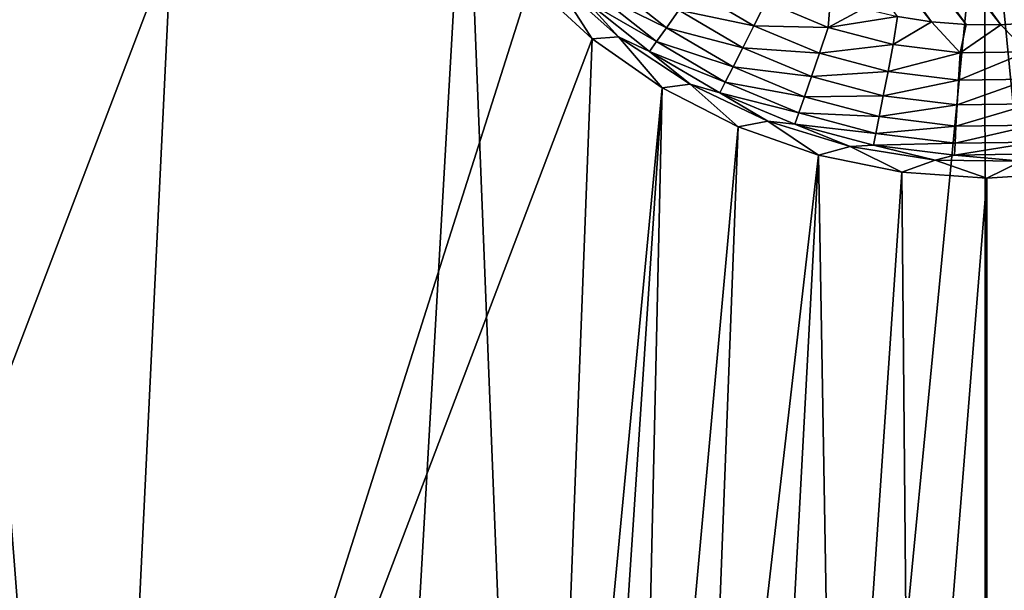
# Model space of a CAD drawing. Header units: metres. Extents: x -24 to 72, y -247 to 22.
# Tile 51 of 256: x -2.06 to 0.04, y -237.77 to -236.55. Entities that reach past the tile are written whole.
import ezdxf

# ---------------------------------------------------------------- set-up
doc = ezdxf.new("R2010")
doc.units = ezdxf.units.M
doc.layers.add('solid_509589_MEDIA_SW0001', color=7, linetype='CONTINUOUS')

msp = doc.modelspace()

# ---------------------------------------------------------------- linework, layer by layer
at = {"layer": 'solid_509589_MEDIA_SW0001'}
for points in [[(0.103753, -236.557663, 268.438538), (-0.931108, -235.240067, 268.415558), (-0.903543, -235.171432, 268.414368)], [(0.177029, -236.54715, 268.438354), (0.103753, -236.557663, 268.438538), (-0.903543, -235.171432, 268.414368)], [(0.029949, -236.562653, 268.438629), (-0.953481, -235.310623, 268.416779), (-0.931108, -235.240067, 268.415558)], [(0.103753, -236.557663, 268.438538), (0.029949, -236.562653, 268.438629), (-0.931108, -235.240067, 268.415558)], [(-0.044068, -236.562134, 268.438629), (-0.97051, -235.382645, 268.41803), (-0.953481, -235.310623, 268.416779)], [(0.029949, -236.562653, 268.438629), (-0.044068, -236.562134, 268.438629), (-0.953481, -235.310623, 268.416779)], [(-0.117836, -236.556076, 268.438507), (-0.982101, -235.455688, 268.419312), (-0.97051, -235.382645, 268.41803)], [(-0.044068, -236.562134, 268.438629), (-0.117836, -236.556076, 268.438507), (-0.97051, -235.382645, 268.41803)], [(-0.117836, -236.556076, 268.438507), (-0.190896, -236.544525, 268.438324), (-0.982101, -235.455688, 268.419312)], [(-2.210377, -235.937149, 309.931488), (-2.358696, -244.110016, 310.073792), (-1.574033, -244.180084, 310.07663)], [(-1.11095, -236.069534, 309.935699), (-2.210377, -235.937149, 309.931488), (-1.574033, -244.180084, 310.07663)], [(-1.11095, -236.069534, 309.935699), (-1.574033, -244.180084, 310.07663), (-0.787579, -244.222183, 310.078339)], [(-0.004503, -236.113846, 309.937134), (-1.11095, -236.069534, 309.935699), (-0.787579, -244.222183, 310.078339)], [(1.101702, -236.069794, 309.93573), (-0.004503, -236.113846, 309.937134), (0.787583, -244.222183, 310.078339)], [(-0.004503, -236.113846, 309.937134), (-0.787579, -244.222183, 310.078339), (0, -244.236252, 310.078888)], [(-0.004503, -236.113846, 309.937134), (0, -244.236252, 310.078888), (0.787583, -244.222183, 310.078339)], [(-2.805785, -239.195419, 268.822845), (-2.499789, -236.273346, 269.00351), (-1.738952, -236.393936, 269.005615)], [(-1.880037, -239.328506, 268.825165), (-2.805785, -239.195419, 268.822845), (-1.738952, -236.393936, 269.005615)], [(-1.880037, -239.328506, 268.825165), (-1.738952, -236.393936, 269.005615), (-0.972611, -236.471252, 269.006958)], [(-0.841146, -236.592407, 268.997559), (-1.880037, -239.328506, 268.825165), (-0.972611, -236.471252, 269.006958)], [(-0.922443, -236.465881, 268.695221), (-0.841146, -236.592407, 268.997559), (-0.972611, -236.471252, 269.006958)], [(-0.785473, -236.588013, 268.697357), (-0.841146, -236.592407, 268.997559), (-0.922443, -236.465881, 268.695221)], [(-0.85525, -236.511627, 268.636871), (-0.785473, -236.588013, 268.697357), (-0.922443, -236.465881, 268.695221)], [(-0.812547, -236.466461, 268.531952), (-0.683218, -236.568756, 268.533752), (-0.837493, -236.493057, 268.581207)], [(-0.657073, -236.531326, 268.492859), (-0.683218, -236.568756, 268.533752), (-0.812547, -236.466461, 268.531952)], [(-0.837493, -236.493057, 268.581207), (-0.704193, -236.598495, 268.583069), (-0.85525, -236.511627, 268.636871)], [(-0.683218, -236.568756, 268.533752), (-0.704193, -236.598495, 268.583069), (-0.837493, -236.493057, 268.581207)], [(-0.62685, -236.487778, 268.462097), (-0.496515, -236.564606, 268.46344), (-0.657073, -236.531326, 268.492859)], [(-0.62685, -236.487778, 268.462097), (-0.470345, -236.512695, 268.444), (-0.496515, -236.564606, 268.46344)], [(-0.85525, -236.511627, 268.636871), (-0.719124, -236.619308, 268.638733), (-0.785473, -236.588013, 268.697357)], [(-0.704193, -236.598495, 268.583069), (-0.719124, -236.619308, 268.638733), (-0.85525, -236.511627, 268.636871)], [(-0.496515, -236.564606, 268.46344), (-0.470345, -236.512695, 268.444), (-0.338117, -236.567993, 268.444977)], [(-0.338117, -236.567993, 268.444977), (-0.470345, -236.512695, 268.444), (-0.33351, -236.505203, 268.437622)], [(-0.338117, -236.567993, 268.444977), (-0.33351, -236.505203, 268.437622), (-0.26294, -236.527542, 268.438019)], [(-0.657073, -236.531326, 268.492859), (-0.520453, -236.611862, 268.494263), (-0.683218, -236.568756, 268.533752)], [(-0.496515, -236.564606, 268.46344), (-0.520453, -236.611862, 268.494263), (-0.657073, -236.531326, 268.492859)], [(-0.338117, -236.567993, 268.444977), (-0.26294, -236.527542, 268.438019), (-0.190896, -236.544525, 268.438324)], [(-0.199591, -236.604767, 268.445618), (-0.338117, -236.567993, 268.444977), (-0.190896, -236.544525, 268.438324)], [(-0.199591, -236.604767, 268.445618), (-0.190896, -236.544525, 268.438324), (-0.117836, -236.556076, 268.438507)], [(-0.057346, -236.622345, 268.445923), (-0.199591, -236.604767, 268.445618), (-0.117836, -236.556076, 268.438507)], [(-0.057346, -236.622345, 268.445923), (-0.117836, -236.556076, 268.438507), (-0.044068, -236.562134, 268.438629)], [(0.085966, -236.620377, 268.445892), (0.029949, -236.562653, 268.438629), (0.103753, -236.557663, 268.438538)], [(-0.683218, -236.568756, 268.533752), (-0.541162, -236.652496, 268.535217), (-0.704193, -236.598495, 268.583069)], [(-0.520453, -236.611862, 268.494263), (-0.541162, -236.652496, 268.535217), (-0.683218, -236.568756, 268.533752)], [(-0.496515, -236.564606, 268.46344), (-0.35693, -236.622971, 268.464447), (-0.520453, -236.611862, 268.494263)], [(-0.496515, -236.564606, 268.46344), (-0.338117, -236.567993, 268.444977), (-0.35693, -236.622971, 268.464447)], [(-0.35693, -236.622971, 268.464447), (-0.338117, -236.567993, 268.444977), (-0.199591, -236.604767, 268.445618)], [(-0.057346, -236.622345, 268.445923), (-0.044068, -236.562134, 268.438629), (0.029949, -236.562653, 268.438629)], [(0.085966, -236.620377, 268.445892), (-0.057346, -236.622345, 268.445923), (0.029949, -236.562653, 268.438629)], [(-0.841146, -236.592407, 268.997559), (-0.94952, -239.407715, 268.826599), (-1.880037, -239.328506, 268.825165)], [(-0.841146, -236.592407, 268.997559), (-0.691977, -236.696732, 268.989716), (-0.94952, -239.407715, 268.826599)], [(-0.785473, -236.588013, 268.697357), (-0.691977, -236.696732, 268.989716), (-0.841146, -236.592407, 268.997559)], [(-0.632513, -236.689407, 268.699127), (-0.691977, -236.696732, 268.989716), (-0.785473, -236.588013, 268.697357)], [(-0.719124, -236.619308, 268.638733), (-0.632513, -236.689407, 268.699127), (-0.785473, -236.588013, 268.697357)], [(-0.704193, -236.598495, 268.583069), (-0.557776, -236.684799, 268.584564), (-0.719124, -236.619308, 268.638733)], [(-0.541162, -236.652496, 268.535217), (-0.557776, -236.684799, 268.584564), (-0.704193, -236.598495, 268.583069)], [(-0.719124, -236.619308, 268.638733), (-0.569603, -236.707443, 268.640289), (-0.632513, -236.689407, 268.699127)], [(-0.557776, -236.684799, 268.584564), (-0.569603, -236.707443, 268.640289), (-0.719124, -236.619308, 268.638733)], [(-0.520453, -236.611862, 268.494263), (-0.374139, -236.67305, 268.495331), (-0.541162, -236.652496, 268.535217)], [(-0.35693, -236.622971, 268.464447), (-0.374139, -236.67305, 268.495331), (-0.520453, -236.611862, 268.494263)], [(-0.35693, -236.622971, 268.464447), (-0.199591, -236.604767, 268.445618), (-0.210696, -236.661804, 268.465118)], [(-0.210696, -236.661804, 268.465118), (-0.199591, -236.604767, 268.445618), (-0.057346, -236.622345, 268.445923)], [(-0.210696, -236.661804, 268.465118), (-0.057346, -236.622345, 268.445923), (-0.060537, -236.680344, 268.465454)], [(-0.060537, -236.680344, 268.465454), (-0.057346, -236.622345, 268.445923), (0.085966, -236.620377, 268.445892)], [(-0.060537, -236.680344, 268.465454), (0.085966, -236.620377, 268.445892), (0.090749, -236.678284, 268.465424)], [(-0.35693, -236.622971, 268.464447), (-0.210696, -236.661804, 268.465118), (-0.374139, -236.67305, 268.495331)], [(-0.541162, -236.652496, 268.535217), (-0.389026, -236.71611, 268.536316), (-0.557776, -236.684799, 268.584564)], [(-0.374139, -236.67305, 268.495331), (-0.389026, -236.71611, 268.536316), (-0.541162, -236.652496, 268.535217)], [(-0.210696, -236.661804, 268.465118), (-0.220854, -236.713745, 268.496033), (-0.374139, -236.67305, 268.495331)], [(-0.210696, -236.661804, 268.465118), (-0.060537, -236.680344, 268.465454), (-0.220854, -236.713745, 268.496033)], [(-0.557776, -236.684799, 268.584564), (-0.400969, -236.750381, 268.585724), (-0.569603, -236.707443, 268.640289)], [(-0.389026, -236.71611, 268.536316), (-0.400969, -236.750381, 268.585724), (-0.557776, -236.684799, 268.584564)], [(-0.374139, -236.67305, 268.495331), (-0.220854, -236.713745, 268.496033), (-0.389026, -236.71611, 268.536316)], [(-0.060537, -236.680344, 268.465454), (-0.063456, -236.733185, 268.496368), (-0.220854, -236.713745, 268.496033)], [(0.090749, -236.678284, 268.465424), (0.095125, -236.731018, 268.496338), (-0.063456, -236.733185, 268.496368)], [(-0.060537, -236.680344, 268.465454), (0.090749, -236.678284, 268.465424), (-0.063456, -236.733185, 268.496368)], [(-0.691977, -236.696732, 268.989716), (-0.864751, -239.299103, 268.830994), (-0.94952, -239.407715, 268.826599)], [(-0.691977, -236.696732, 268.989716), (-0.748568, -239.184708, 268.835876), (-0.864751, -239.299103, 268.830994)], [(-0.691977, -236.696732, 268.989716), (-0.530242, -236.779846, 268.983612), (-0.748568, -239.184708, 268.835876)], [(-0.632513, -236.689407, 268.699127), (-0.530242, -236.779846, 268.983612), (-0.691977, -236.696732, 268.989716)], [(-0.466678, -236.768021, 268.7005), (-0.530242, -236.779846, 268.983612), (-0.632513, -236.689407, 268.699127)], [(-0.569603, -236.707443, 268.640289), (-0.466678, -236.768021, 268.7005), (-0.632513, -236.689407, 268.699127)], [(-0.569603, -236.707443, 268.640289), (-0.409471, -236.774399, 268.641449), (-0.466678, -236.768021, 268.7005)], [(-0.400969, -236.750381, 268.585724), (-0.409471, -236.774399, 268.641449), (-0.569603, -236.707443, 268.640289)], [(-0.389026, -236.71611, 268.536316), (-0.229642, -236.758423, 268.537048), (-0.400969, -236.750381, 268.585724)], [(-0.220854, -236.713745, 268.496033), (-0.229642, -236.758423, 268.537048), (-0.389026, -236.71611, 268.536316)], [(-0.220854, -236.713745, 268.496033), (-0.063456, -236.733185, 268.496368), (-0.229642, -236.758423, 268.537048)], [(-0.063456, -236.733185, 268.496368), (-0.065981, -236.778641, 268.537415), (-0.229642, -236.758423, 268.537048)], [(0.095125, -236.731018, 268.496338), (0.09891, -236.776398, 268.537384), (-0.065981, -236.778641, 268.537415)], [(-0.063456, -236.733185, 268.496368), (0.095125, -236.731018, 268.496338), (-0.065981, -236.778641, 268.537415)], [(-0.466678, -236.768021, 268.7005), (-0.358923, -236.840271, 268.979248), (-0.530242, -236.779846, 268.983612)], [(-0.291342, -236.82222, 268.701447), (-0.358923, -236.840271, 268.979248), (-0.466678, -236.768021, 268.7005)], [(-0.409471, -236.774399, 268.641449), (-0.291342, -236.82222, 268.701447), (-0.466678, -236.768021, 268.7005)], [(-0.400969, -236.750381, 268.585724), (-0.236692, -236.793991, 268.586487), (-0.409471, -236.774399, 268.641449)], [(-0.229642, -236.758423, 268.537048), (-0.236692, -236.793991, 268.586487), (-0.400969, -236.750381, 268.585724)], [(-0.229642, -236.758423, 268.537048), (-0.065981, -236.778641, 268.537415), (-0.236692, -236.793991, 268.586487)], [(-0.530242, -236.779846, 268.983612), (-0.61804, -239.088226, 268.84024), (-0.748568, -239.184708, 268.835876)], [(-0.530242, -236.779846, 268.983612), (-0.358923, -236.840271, 268.979248), (-0.61804, -239.088226, 268.84024)], [(-0.409471, -236.774399, 268.641449), (-0.241711, -236.818939, 268.642242), (-0.291342, -236.82222, 268.701447)], [(-0.236692, -236.793991, 268.586487), (-0.241711, -236.818939, 268.642242), (-0.409471, -236.774399, 268.641449)], [(-0.065981, -236.778641, 268.537415), (-0.068006, -236.814819, 268.586853), (-0.236692, -236.793991, 268.586487)], [(0.09891, -236.776398, 268.537384), (0.101946, -236.8125, 268.586792), (-0.068006, -236.814819, 268.586853)], [(-0.065981, -236.778641, 268.537415), (0.09891, -236.776398, 268.537384), (-0.068006, -236.814819, 268.586853)], [(-0.236692, -236.793991, 268.586487), (-0.068006, -236.814819, 268.586853), (-0.241711, -236.818939, 268.642242)], [(-0.291342, -236.82222, 268.701447), (-0.181117, -236.876953, 268.976654), (-0.358923, -236.840271, 268.979248)], [(-0.241711, -236.818939, 268.642242), (-0.110075, -236.850922, 268.701965), (-0.291342, -236.82222, 268.701447)], [(-0.110075, -236.850922, 268.701965), (-0.181117, -236.876953, 268.976654), (-0.291342, -236.82222, 268.701447)], [(-0.068006, -236.814819, 268.586853), (-0.069448, -236.840225, 268.642609), (-0.241711, -236.818939, 268.642242)], [(-0.241711, -236.818939, 268.642242), (-0.069448, -236.840225, 268.642609), (-0.110075, -236.850922, 268.701965)], [(0.101946, -236.8125, 268.586792), (0.104108, -236.837845, 268.642548), (-0.069448, -236.840225, 268.642609)], [(-0.068006, -236.814819, 268.586853), (0.101946, -236.8125, 268.586792), (-0.069448, -236.840225, 268.642609)], [(-0.358923, -236.840271, 268.979248), (-0.475261, -239.011017, 268.843903), (-0.61804, -239.088226, 268.84024)], [(-0.358923, -236.840271, 268.979248), (-0.322673, -238.954559, 268.846649), (-0.475261, -239.011017, 268.843903)], [(-0.358923, -236.840271, 268.979248), (-0.181117, -236.876953, 268.976654), (-0.322673, -238.954559, 268.846649)], [(-0.110075, -236.850922, 268.701965), (0, -236.889252, 268.9758), (-0.181117, -236.876953, 268.976654)], [(-0.069448, -236.840225, 268.642609), (0.073433, -236.853546, 268.701996), (-0.110075, -236.850922, 268.701965)], [(0.073433, -236.853546, 268.701996), (0, -236.889252, 268.9758), (-0.110075, -236.850922, 268.701965)], [(-0.069448, -236.840225, 268.642609), (0.104108, -236.837845, 268.642548), (0.073433, -236.853546, 268.701996)], [(0.073433, -236.853546, 268.701996), (0.166056, -236.878922, 268.976501), (0, -236.889252, 268.9758)], [(-0.181117, -236.876953, 268.976654), (-0.163158, -238.92009, 268.848358), (-0.322673, -238.954559, 268.846649)], [(-0.181117, -236.876953, 268.976654), (0, -236.889252, 268.9758), (-0.163158, -238.92009, 268.848358)], [(0, -236.889252, 268.9758), (-0.000168, -237.898407, 268.903839), (-0.163158, -238.92009, 268.848358)], [(0, -236.889252, 268.9758), (0, -238.908539, 268.848938), (-0.000168, -237.898407, 268.903839)], [(0.166056, -236.878922, 268.976501), (0, -238.908539, 268.848938), (0, -236.889252, 268.9758)], [(0.166056, -236.878922, 268.976501), (0.162436, -238.920151, 268.848358), (0, -238.908539, 268.848938)]]:
    msp.add_3dface(points, dxfattribs=at)

doc.saveas('drawing.dxf')
